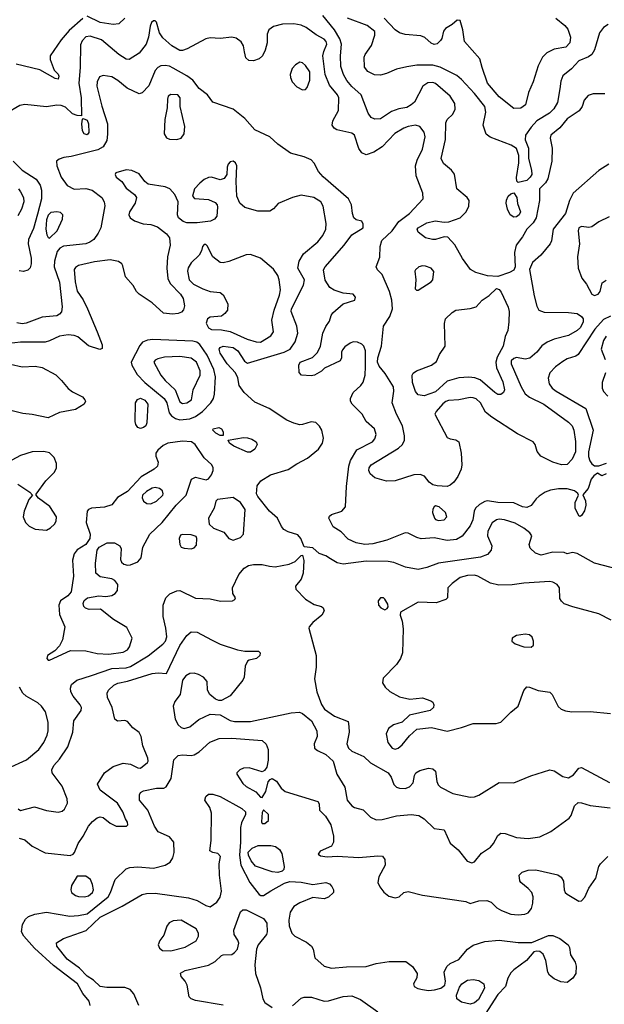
# Model space of a CAD drawing. Extents: x 1173029 to 1307123, y 522559 to 678521.
# Tile 119 of 256: x 1229329 to 1233372, y 535453 to 542265. Entities that reach past the tile are written whole.
import ezdxf

# ---------------------------------------------------------------- set-up
doc = ezdxf.new("R2010")
doc.units = 0

msp = doc.modelspace()

# ---------------------------------------------------------------- linework, layer by layer
at = {"layer": '0CON10XD'}
for points in [[(1229765.8, 542274.2), (1229670, 542190), (1229615.3, 542124.7), (1229538.6, 542015), (1229538.8, 541988.8), (1229567.5, 541915), (1229595, 541887.5), (1229600, 541875), (1229595, 541853.3), (1229575, 541857.5), (1229467.4, 541917.4), (1229305, 541956.2)], [(1230054.7, 542275.3), (1230015, 542236.9), (1229975, 542232.3), (1229885.4, 542244.6), (1229795, 542290.5)], [(1233375, 541752), (1233295, 541752.9), (1233260.5, 541739.5), (1233232.5, 541707.5), (1233218.9, 541665), (1233197.8, 541635), (1233115, 541579.6), (1233063.8, 541516.2), (1233002.2, 541465), (1232996.5, 541445), (1233010.4, 541375), (1233007.9, 541285), (1232981.4, 541165), (1232964, 541136), (1232923.9, 541095), (1232922.9, 541015), (1232899.6, 540895), (1232880.3, 540859.7), (1232835.4, 540815), (1232806.8, 540763.2), (1232763.1, 540705), (1232750.9, 540655), (1232755.8, 540555), (1232745, 540533.1), (1232715, 540515.3), (1232635, 540488.9), (1232565, 540492.9), (1232483.8, 540515), (1232445.9, 540535.9), (1232392.1, 540612.1), (1232338, 540708), (1232289.2, 540759.2), (1232265, 540762.7), (1232205, 540743.8), (1232183.1, 540743.1), (1232136.1, 540756.1), (1232083.8, 540793.8), (1232076.9, 540815), (1232083.3, 540825), (1232145, 540860), (1232203, 540873), (1232265, 540863.3), (1232295.5, 540865.5), (1232375, 540893.6), (1232415.6, 540935), (1232435.5, 540975), (1232436.5, 541015), (1232422.2, 541035), (1232352.9, 541095), (1232335.3, 541195.3), (1232314.2, 541224.2), (1232259.8, 541269.8), (1232243.1, 541305), (1232273.3, 541435), (1232275, 541552.5), (1232285, 541573.8), (1232325, 541611.2), (1232340.6, 541645), (1232337.1, 541685), (1232305.7, 541735), (1232205, 541824.6), (1232185, 541831.5), (1232151.5, 541828.5), (1232115.8, 541805), (1232058, 541695), (1232036.2, 541675), (1232005, 541658.5), (1231950.9, 541649.1), (1231899.1, 541630.9), (1231825, 541578.1), (1231785, 541575.7), (1231759.1, 541589.1), (1231739.1, 541619.1), (1231689.5, 541745), (1231625, 541802.9), (1231590.4, 541845), (1231568.2, 541885), (1231548.6, 541941.4), (1231546.8, 542015), (1231553.3, 542095), (1231542.9, 542132.9), (1231505.2, 542195.2), (1231424.6, 542295)], [(1233397.7, 542232.3), (1233365, 542210), (1233339.5, 542175), (1233304.5, 542055.5), (1233285.5, 542024.5), (1233262.6, 542007.4), (1233195, 541980.9), (1233144.5, 541925.5), (1233084.4, 541875.6), (1233070, 541840), (1233064.4, 541785.6), (1233046.9, 541693.1), (1233022, 541648), (1232992.7, 541617.3), (1232905, 541564.6), (1232865, 541521.5), (1232826.5, 541465), (1232824.4, 541434.4), (1232846.9, 541375), (1232848.6, 541305), (1232868.5, 541225), (1232869.5, 541195), (1232859.5, 541175), (1232835, 541153.3), (1232775, 541137.5), (1232766.7, 541146.7), (1232764.2, 541174.2), (1232780, 541275), (1232780, 541325), (1232764.2, 541374.2), (1232727.8, 541397.8), (1232581.3, 541451.3), (1232554.1, 541474.1), (1232534.4, 541535), (1232553.5, 541625), (1232544.6, 541665), (1232473.2, 541755), (1232385, 541851.2), (1232352, 541878), (1232236.7, 541936.7), (1232185, 541951.2), (1232075, 541950), (1232005, 541939.6), (1231935, 541923.5), (1231865, 541892.7), (1231825, 541882.3), (1231783.3, 541883.3), (1231735.4, 541905.4), (1231714.3, 541935.7), (1231711.1, 542005), (1231718.1, 542025), (1231762.6, 542087.4), (1231785, 542157.5), (1231784.4, 542184.4), (1231731.4, 542225), (1231594.8, 542274.8)], [(1233037.1, 542275), (1233099.2, 542225), (1233119.4, 542199.4), (1233137.5, 542145), (1233133.5, 542105), (1233104.7, 542075.3), (1233025, 542060.8), (1232973.8, 542035), (1232943.8, 542005), (1232913.4, 541946.6), (1232880, 541835), (1232847.6, 541762.4), (1232825.7, 541675), (1232795, 541652.9), (1232745, 541651.4), (1232645, 541731.8), (1232564.4, 541825), (1232526.2, 541935), (1232512, 541995), (1232405.6, 542115), (1232393.1, 542195), (1232375, 542260), (1232355, 542261.2), (1232318.9, 542231.1), (1232272.5, 542205), (1232258.6, 542185), (1232248.6, 542135), (1232239.8, 542120.2), (1232215, 542096.9), (1232195, 542093.6), (1232175, 542102.2), (1232130.7, 542140.7), (1232103, 542153), (1231995, 542161.8), (1231955.8, 542175), (1231925, 542195.5), (1231848.9, 542275)], [(1233402, 541265), (1233335, 541220.6), (1233157.3, 541065), (1233131.8, 541015), (1233102.9, 540925), (1233017.9, 540815), (1233006.5, 540735), (1232996.7, 540715), (1232933.1, 540635), (1232875.3, 540584.7), (1232855, 540537.5), (1232885.6, 540354.4), (1232905, 540282), (1232919.5, 540255), (1232955, 540241.8), (1233125, 540240), (1233185, 540232.7), (1233215, 540210.6), (1233224.7, 540194.7), (1233226.3, 540173.7), (1233206.1, 540135), (1233185, 540113.6), (1233125, 540080.4), (1233025, 540055.6), (1232976.5, 540033.5), (1232940.5, 540009.5), (1232905, 539964), (1232857.4, 539922.6), (1232825, 539915.6), (1232765, 539927.1), (1232745, 539921.8), (1232728.2, 539905), (1232727.3, 539885), (1232796, 539725), (1232825, 539677.3), (1232854.2, 539654.2), (1232952.9, 539605), (1233125, 539480), (1233148.5, 539455), (1233160, 539425), (1233172.7, 539347.3), (1233172.9, 539275), (1233150, 539225), (1233115, 539187.5), (1233075, 539185.7), (1233015, 539204.4), (1232932.5, 539245), (1232907.9, 539277.9), (1232894.4, 539325), (1232878.6, 539345), (1232770.5, 539400.5), (1232594.2, 539514.2), (1232550.6, 539550.6), (1232514.4, 539615), (1232485, 539640.9), (1232465, 539649.6), (1232445, 539650), (1232365, 539633.8), (1232295, 539630), (1232275, 539623.8), (1232255, 539607.9), (1232208.8, 539555), (1232200.8, 539535), (1232284.7, 539374.7), (1232305, 539364.2), (1232345, 539358), (1232365, 539343.3), (1232382.1, 539265), (1232387.3, 539185), (1232381.1, 539155), (1232359.4, 539105), (1232332.2, 539065), (1232306.6, 539043.4), (1232285, 539034.7), (1232215, 539039.2), (1232185, 539047.2), (1232160.9, 539065), (1232127.3, 539107.3), (1232099.3, 539119.3), (1232055, 539116.7), (1231925, 539074.2), (1231865, 539072), (1231785, 539095.7), (1231752.2, 539122.2), (1231743.3, 539145), (1231744.5, 539165), (1231759.4, 539185), (1231948.5, 539301.5), (1231975.6, 539325), (1231990, 539355), (1231990.4, 539385), (1231975.4, 539455), (1231934.5, 539535), (1231905.5, 539615), (1231916.8, 539695), (1231913.2, 539725), (1231856.1, 539816.1), (1231815, 539867.3), (1231802.6, 539895), (1231804.5, 539925.5), (1231831.8, 540005), (1231845.8, 540145), (1231887.5, 540212.5), (1231906.2, 540263.8), (1231903.2, 540325), (1231885.4, 540385), (1231835, 540501.2), (1231802.5, 540535), (1231793.3, 540555), (1231818.3, 540621.7), (1231820.5, 540695), (1231832.9, 540737.1), (1231905, 540803.1), (1231951, 540869), (1232024.4, 540925), (1232118, 541025), (1232116, 541065), (1232070.6, 541185), (1232066.9, 541255), (1232077.2, 541292.8), (1232115, 541370), (1232132.5, 541455), (1232125, 541485.7), (1232095, 541525.5), (1232065, 541534.5), (1232015, 541526.2), (1231985, 541514.6), (1231923.3, 541476.7), (1231835, 541385.7), (1231778.8, 541348.8), (1231725, 541330.6), (1231695, 541343.1), (1231673.2, 541373.2), (1231645, 541466.9), (1231625, 541480.6), (1231522.5, 541502.5), (1231504.1, 541514.1), (1231490, 541535), (1231494, 541565), (1231533.7, 541636.3), (1231535.4, 541725), (1231527.1, 541745), (1231471.8, 541811.8), (1231440.8, 541885), (1231425.3, 542015), (1231431.3, 542045), (1231453.3, 542095), (1231448, 542115), (1231435, 542129.2), (1231379.7, 542159.7), (1231310.9, 542210.9), (1231275, 542227.3), (1231225, 542235.4), (1231146.4, 542233.6), (1231085, 542218.6), (1231051.2, 542195), (1231040, 542165), (1231039.2, 542105), (1231025.7, 542055), (1231007.5, 542015), (1230985, 541994), (1230945, 541980), (1230912.3, 541982.3), (1230892.1, 542002.1), (1230883.3, 542043.3), (1230875.6, 542085), (1230860.9, 542110.9), (1230825, 542136.5), (1230795, 542143.8), (1230715, 542133.9), (1230645, 542138.5), (1230616.4, 542133.6), (1230487.5, 542062.5), (1230455, 542051.5), (1230435, 542052.5), (1230380.6, 542085), (1230319.7, 542139.7), (1230295.7, 542175), (1230275, 542247.5), (1230265, 542257.5), (1230255, 542257.5), (1230241.2, 542245), (1230230.3, 542219.7), (1230220, 542145), (1230204.4, 542095), (1230155, 542032.9), (1230085, 541989.2), (1230065, 541992.9), (1230014, 542025), (1229894.8, 542124.8), (1229815, 542151.9), (1229785, 542145.3), (1229760.7, 542119.3), (1229748.7, 542091.3), (1229746.2, 541933.8), (1229736.7, 541825), (1229754.7, 541725), (1229755, 541600), (1229725, 541601.2), (1229695, 541614.2), (1229645, 541658.9), (1229615, 541671.8), (1229585, 541673.5), (1229515, 541662.5), (1229365, 541677.5), (1229329.7, 541670.3), (1229235, 541616.1)], [(1231716.6, 538633.4), (1231654.7, 538644.7), (1231600.2, 538670.2), (1231552.4, 538722.4), (1231495.8, 538755.8), (1231466.2, 538815), (1231471.2, 538828.8), (1231485, 538841.2), (1231556.6, 538863.4), (1231582.5, 538895), (1231588, 539035), (1231605.4, 539175), (1231617.3, 539215), (1231661.3, 539288.7), (1231769.2, 539345), (1231785.7, 539365), (1231793.9, 539393.9), (1231783.3, 539435), (1231724.1, 539484.1), (1231696.2, 539535), (1231627.5, 539605), (1231615.8, 539625), (1231615.8, 539645), (1231634, 539685), (1231688.6, 539735), (1231703.2, 539756.8), (1231717.5, 539805), (1231720.9, 539865), (1231719.2, 539975), (1231709.4, 540005), (1231695, 540020), (1231665, 540033.3), (1231635, 540035.6), (1231613, 540027), (1231578, 540002), (1231560.3, 539979.7), (1231553.8, 539965), (1231553.8, 539925), (1231545, 539903.8), (1231437.5, 539855), (1231415.8, 539834.2), (1231367.5, 539805), (1231345, 539800), (1231277.5, 539805), (1231262, 539825), (1231260, 539875), (1231268.8, 539895), (1231352.7, 539927.3), (1231388.1, 539961.9), (1231409.2, 540005), (1231424.4, 540095), (1231445, 540141.2), (1231471.7, 540178.3), (1231482.5, 540217.5), (1231494.1, 540235.9), (1231565, 540300), (1231647.5, 540325), (1231650, 540345), (1231635, 540366), (1231565, 540372), (1231503.7, 540393.7), (1231473.1, 540413.1), (1231441.9, 540461.9), (1231430.6, 540535), (1231441.9, 540555), (1231573.5, 540705), (1231625, 540775.8), (1231703.3, 540825), (1231705, 540850), (1231695, 540870), (1231655, 540880), (1231638.8, 540895), (1231629.2, 540925), (1231624.3, 540985), (1231603.1, 541025), (1231426.7, 541176.7), (1231394.1, 541214.1), (1231365, 541271.4), (1231345, 541294.4), (1231296.2, 541315), (1231201.7, 541341.7), (1231115, 541403.8), (1231058.8, 541455), (1230953.8, 541503.8), (1230885, 541582.5), (1230805, 541646.9), (1230665, 541694.2), (1230627.5, 541745), (1230569.4, 541789.4), (1230525.8, 541845.8), (1230485, 541876.8), (1230389.5, 541929.5), (1230365, 541942.3), (1230335, 541948.2), (1230304.6, 541945.4), (1230284, 541935), (1230266.2, 541913.8), (1230222.7, 541807.3), (1230175, 541758.9), (1230155, 541751.1), (1230071.9, 541791.9), (1230007.8, 541845), (1229965, 541870), (1229905, 541879.4), (1229880, 541870), (1229864, 541836), (1229863.2, 541805), (1229896, 541666), (1229935.3, 541545.3), (1229937, 541473), (1229930.9, 541429.1), (1229906.9, 541385), (1229870, 541365), (1229685, 541317.9), (1229635, 541311.4), (1229600.5, 541299.5), (1229583.6, 541286.4), (1229586, 541255), (1229615.5, 541175), (1229657.9, 541117.9), (1229705, 541091.9), (1229785, 541097.1), (1229829.2, 541085), (1229896.7, 541035), (1229913.5, 541005), (1229916.4, 540976.4), (1229890.5, 540825), (1229872.4, 540787.6), (1229841.4, 540745), (1229814.7, 540725.3), (1229785, 540713.2), (1229632.7, 540697.3), (1229605.5, 540684.5), (1229587.8, 540662.2), (1229569.6, 540595), (1229566.6, 540555), (1229605, 540450), (1229622.2, 540277.8), (1229616.7, 540243.3), (1229605, 540227.1), (1229585, 540215.6), (1229485, 540207.3), (1229373.3, 540165), (1229345, 540160), (1229307.8, 540167.8)], [(1231285, 541780), (1231305, 541782.5), (1231317.5, 541795), (1231334.1, 541845.9), (1231335.7, 541905), (1231305, 541949.2), (1231285, 541966), (1231265, 541970), (1231235, 541952), (1231213.4, 541926.6), (1231200, 541885), (1231202, 541865), (1231214, 541835), (1231245, 541800), (1231285, 541780)], [(1230415, 541436.2), (1230445, 541444.5), (1230466.2, 541475), (1230471.8, 541525), (1230438.5, 541665), (1230437.5, 541725), (1230422.5, 541745), (1230375, 541747.5), (1230356.2, 541735), (1230350.8, 541715), (1230347.5, 541655), (1230331.5, 541575), (1230328.5, 541475), (1230345, 541448.1), (1230365, 541438.2), (1230415, 541436.2)], [(1229795, 541469.2), (1229774.5, 541474.5), (1229764, 541495), (1229758.8, 541545), (1229762.5, 541577.5), (1229768.3, 541581.7), (1229795, 541568.8), (1229805.4, 541545), (1229806.4, 541485), (1229795, 541469.2)], [(1231291.5, 540428.5), (1231297.2, 540465), (1231251.2, 540545), (1231262.1, 540595), (1231291.9, 540645), (1231391.1, 540728.9), (1231425, 540772.5), (1231445.5, 540815), (1231447.1, 540855), (1231428.5, 540975), (1231411.9, 541005), (1231363.8, 541033.8), (1231275, 541050.7), (1231214.7, 541035.3), (1231115.8, 540994.2), (1231085, 540956.7), (1231059.3, 540940.7), (1230975, 540940.8), (1230885, 540965.7), (1230850.8, 540995), (1230829.2, 541045), (1230825.6, 541145), (1230830.8, 541255), (1230822, 541275), (1230805, 541285.7), (1230785, 541282), (1230770, 541265), (1230762.9, 541245), (1230762, 541195), (1230743.2, 541166.8), (1230715, 541157.1), (1230655, 541174.3), (1230635, 541173.1), (1230605, 541160), (1230575.3, 541134.7), (1230537.5, 541095), (1230523, 541043), (1230538.3, 541028.3), (1230635, 541020), (1230680.3, 541000.3), (1230693.8, 540985), (1230697.3, 540967.3), (1230691.4, 540905), (1230676.2, 540883.8), (1230648.8, 540871.2), (1230555, 540859.6), (1230485, 540860), (1230458.1, 540868.1), (1230426, 540895), (1230420, 540915), (1230424, 541005), (1230402, 541055), (1230367.5, 541095), (1230335, 541107.7), (1230217.4, 541127.4), (1230194.5, 541144.5), (1230155, 541198), (1230105, 541221.4), (1230064.4, 541225.6), (1229994.2, 541205.8), (1229990, 541195), (1229996.2, 541175), (1230034.4, 541144.4), (1230065, 541100), (1230123.3, 541055), (1230136.2, 541035), (1230128, 540995), (1230087.1, 540935), (1230084.4, 540915), (1230092.5, 540895), (1230122.8, 540872.8), (1230183.7, 540853.7), (1230235, 540846.9), (1230281.4, 540831.4), (1230343.3, 540783.3), (1230364.4, 540755), (1230370, 540705), (1230351.5, 540625), (1230345.4, 540545), (1230352.3, 540475), (1230368.8, 540438.8), (1230440.5, 540365), (1230459.5, 540335), (1230469.4, 540285), (1230462.4, 540257.6), (1230448, 540242), (1230425, 540232.2), (1230385, 540228.2), (1230323.8, 540233.8), (1230244.4, 540305), (1230154.3, 540365), (1230135.7, 540385), (1230114, 540425), (1230060.8, 540485), (1230042.2, 540562.2), (1230035, 540576.2), (1230013, 540593), (1229955, 540604.4), (1229845, 540588.8), (1229735, 540563.3), (1229715, 540551.4), (1229705.9, 540535.9), (1229711.5, 540451.5), (1229725, 540386.7), (1229767.8, 540327.8), (1229797.3, 540265), (1229865.5, 540105), (1229898.8, 540015), (1229899.3, 539990.7), (1229883.6, 539983.6), (1229805, 540009.4), (1229729.9, 540069.9), (1229705, 540080.4), (1229665, 540084.7), (1229605, 540076.4), (1229535, 540042.6), (1229505.2, 540034.8), (1229335, 540032.8), (1229255.7, 540024.3)], [(1229282.5, 541285), (1229345, 541223.5), (1229441.5, 541161.5), (1229471.1, 541121.1), (1229480, 541085), (1229479.2, 541025), (1229450.7, 540919.3), (1229425, 540819.2), (1229390.7, 540745), (1229388.4, 540715), (1229407.9, 540615), (1229408.9, 540575), (1229401.3, 540548.7), (1229385, 540531.4), (1229355, 540522.2), (1229325, 540526.9)], [(1229319.5, 541095), (1229333.5, 541075), (1229354.5, 541035), (1229357.3, 541005), (1229342.1, 540955), (1229315, 540908.1)], [(1232745, 540898.6), (1232720.8, 540915), (1232701.4, 540955), (1232692.9, 540995), (1232694.4, 541015.6), (1232707, 541043), (1232725, 541060), (1232745, 541067.5), (1232765.7, 541035.7), (1232772.1, 540992.1), (1232792.5, 540935), (1232784, 540915), (1232765, 540901.4), (1232745, 540898.6)], [(1229535, 540753.8), (1229588.8, 540805), (1229625.7, 540885), (1229627.5, 540915), (1229610.3, 540930.3), (1229585, 540935.6), (1229545, 540930), (1229525, 540912.5), (1229515, 540880), (1229508.9, 540815), (1229515.5, 540775.5), (1229525, 540758.8), (1229535, 540753.8)], [(1233405, 540900.5), (1233333, 540867), (1233285, 540830.8), (1233265, 540827.5), (1233215, 540834.3), (1233195, 540823.8), (1233190, 540805), (1233200.5, 540715), (1233186.7, 540625), (1233190, 540545), (1233216.7, 540476.7), (1233249.1, 540435), (1233285, 540366.9), (1233305, 540357.8), (1233330, 540365), (1233344.2, 540385), (1233358, 540445), (1233385, 540462.5)], [(1230995, 540034.6), (1231065, 540077.1), (1231083.1, 540105), (1231072.1, 540185), (1231088.6, 540255), (1231125, 540358), (1231131.2, 540395), (1231123.9, 540465), (1231113.1, 540495), (1231085, 540540), (1230993.8, 540615), (1230925, 540641.4), (1230895, 540637.1), (1230775, 540590.9), (1230735, 540582.1), (1230715, 540585.4), (1230663.9, 540623.9), (1230625, 540700), (1230615, 540708.8), (1230605, 540708.8), (1230592, 540695), (1230586, 540665), (1230569.4, 540635), (1230515, 540582.5), (1230492.7, 540547.3), (1230489.3, 540525), (1230501.8, 540465), (1230530.5, 540435), (1230595, 540402.6), (1230645, 540385.3), (1230715, 540376.4), (1230735, 540361.4), (1230768.6, 540298.6), (1230765.3, 540254.7), (1230748.2, 540231.8), (1230725, 540214.5), (1230645, 540206.5), (1230628.1, 540195), (1230617.8, 540165), (1230633.6, 540133.6), (1230655, 540122), (1230725, 540120), (1230785, 540108.5), (1230902.5, 540055), (1230965, 540037.1), (1230995, 540034.6)], [(1232073, 540393), (1232085, 540393.3), (1232175, 540452), (1232186.2, 540465), (1232193.6, 540523.6), (1232173.3, 540545), (1232135, 540560), (1232115, 540561.4), (1232090, 540555), (1232066.2, 540535), (1232062, 540525), (1232067.5, 540465), (1232063.3, 540403.3), (1232073, 540393)], [(1233471.7, 538461.7), (1233305, 538505.5), (1233185, 538571.9), (1233152, 538578), (1233115, 538570), (1233095, 538577.5), (1233015, 538580), (1232935, 538560), (1232895, 538573.8), (1232859.2, 538609.2), (1232851.2, 538635), (1232870, 538695), (1232856, 538715), (1232815.9, 538745.9), (1232755, 538780.4), (1232681.2, 538805), (1232645, 538809.1), (1232625, 538803.9), (1232597.3, 538782.8), (1232566, 538725), (1232564.7, 538695), (1232594.6, 538625), (1232588.8, 538595), (1232564.7, 538565.3), (1232515, 538546.2), (1232225, 538505.4), (1232145, 538474.5), (1232085, 538460.9), (1231996.4, 538476.4), (1231915, 538509.5), (1231876, 538516), (1231725, 538519.3), (1231565, 538497.2), (1231525, 538506), (1231477.5, 538535), (1231445, 538555.4), (1231400.8, 538570.8), (1231355, 538610), (1231295, 538617.5), (1231272, 538675), (1231251.7, 538701.7), (1231185, 538720.6), (1231155, 538738.1), (1231138.3, 538758.3), (1231110.5, 538815), (1231056, 538865), (1230976.4, 538965), (1230966.9, 538985), (1230971.2, 539038.8), (1230995.8, 539074.2), (1231063, 539117), (1231185, 539153.6), (1231245, 539192.5), (1231319.8, 539230.2), (1231395, 539294.4), (1231423.5, 539335), (1231428.9, 539368.9), (1231417.5, 539425), (1231403, 539453), (1231377.4, 539477.4), (1231345, 539483.5), (1231285, 539463.1), (1231265, 539462.3), (1231225, 539472.3), (1231175.6, 539494.4), (1231055, 539574.5), (1230955, 539619.5), (1230881.9, 539685), (1230845.7, 539735), (1230836.8, 539786.8), (1230822, 539822), (1230763.8, 539885), (1230715, 539956.9), (1230708.2, 539985), (1230715, 539996.2), (1230735, 540005.3), (1230805, 539997.8), (1230837.3, 539975), (1230882.6, 539902.6), (1230905, 539889.2), (1231158.6, 539965), (1231199.6, 539985), (1231234.7, 540035), (1231251.3, 540095), (1231244.7, 540144.7), (1231205.5, 540245), (1231207.3, 540265), (1231291.5, 540428.5)], [(1232125, 539663.1), (1232085, 539670.5), (1232065, 539692.9), (1232045.6, 539754.4), (1232041.9, 539805), (1232050.2, 539819.8), (1232072, 539835), (1232175.8, 539874.2), (1232210.5, 539899.5), (1232231.4, 539948.6), (1232270.8, 540005), (1232267, 540163), (1232274.5, 540195.5), (1232319.8, 540240.2), (1232345, 540255.6), (1232444.3, 540265.7), (1232485, 540279.2), (1232526.6, 540323.4), (1232575, 540356), (1232625, 540404), (1232645, 540399.2), (1232659.2, 540379.2), (1232706.2, 540275), (1232712.7, 540245), (1232712.5, 540175), (1232704.2, 540115), (1232686.6, 540073.4), (1232672, 540005), (1232630.2, 539929.8), (1232620.6, 539895), (1232627.1, 539857.1), (1232670.1, 539760.1), (1232681.5, 539705), (1232674.4, 539685), (1232655, 539671.2), (1232635, 539672.5), (1232613.5, 539685), (1232513.4, 539773.4), (1232476.9, 539786.9), (1232435, 539792), (1232365, 539788.2), (1232285, 539762.9), (1232205, 539690.6), (1232125, 539663.1)], [(1233415, 540212.9), (1233365, 540189.6), (1233307.2, 540122.8), (1233191.2, 539948.8), (1233173.9, 539936.1), (1233115, 539918.8), (1233085, 539901.2), (1233035, 539862.7), (1232995, 539820.8), (1232982.5, 539785), (1232990.5, 539745), (1233011.1, 539715), (1233037.8, 539695), (1233244.5, 539574.5), (1233295.8, 539425), (1233262.9, 539275), (1233263.4, 539243.4), (1233272.3, 539212.3), (1233285, 539192.9), (1233305, 539178), (1233335, 539178), (1233386.1, 539196.1)], [(1230435, 539496.6), (1230505, 539504), (1230545, 539519.3), (1230592.9, 539555), (1230650.8, 539615), (1230668.8, 539645), (1230676.2, 539675), (1230683.4, 539795), (1230670.8, 539845), (1230625, 539944.6), (1230575, 540016.7), (1230552.9, 540032.9), (1230525, 540041.3), (1230248.6, 540051.4), (1230212.1, 540047.9), (1230177.3, 540032.7), (1230159.3, 540010.7), (1230099.6, 539895), (1230104.8, 539874.8), (1230140.7, 539810.7), (1230195.2, 539755.2), (1230327.1, 539645), (1230346.3, 539615), (1230362.1, 539545), (1230377.8, 539525), (1230406.2, 539506.2), (1230435, 539496.6)], [(1233385, 540076.4), (1233366.6, 540045), (1233350.4, 539985), (1233377.7, 539915)], [(1230455, 539609.7), (1230485, 539614.1), (1230516.5, 539635), (1230529.2, 539705), (1230577.1, 539805), (1230576.2, 539835), (1230552, 539895), (1230515, 539924.1), (1230435, 539933.6), (1230330.4, 539929.6), (1230285, 539919.6), (1230265, 539908.9), (1230256.9, 539895), (1230304, 539805), (1230335, 539767.7), (1230404.3, 539704.3), (1230435, 539621.8), (1230455, 539609.7)], [(1229265, 539881.3), (1229345, 539863.2), (1229435, 539867.7), (1229485, 539857.7), (1229578.9, 539808.9), (1229618.3, 539768.3), (1229663.6, 539713.6), (1229695, 539690), (1229762.5, 539655), (1229779.4, 539635), (1229783.1, 539625), (1229775.6, 539605), (1229715, 539567.3), (1229605, 539546.4), (1229525, 539510.9), (1229415, 539534.4), (1229350.3, 539540.3), (1229202.6, 539577.4)], [(1233378.9, 539821.1), (1233356.5, 539755), (1233356.2, 539715), (1233365, 539691.9), (1233395, 539660)], [(1230165, 539436.7), (1230145, 539444.4), (1230131.5, 539465), (1230127.9, 539485), (1230129.3, 539615), (1230143.2, 539636.8), (1230165, 539645.3), (1230195, 539632.1), (1230214.6, 539604.6), (1230208.9, 539475), (1230200, 539455), (1230185, 539443.3), (1230165, 539436.7)], [(1230735, 539387.5), (1230715, 539388), (1230686.2, 539405), (1230663.3, 539425), (1230667.5, 539435), (1230705, 539442.9), (1230723.8, 539435), (1230736, 539414), (1230735, 539387.5)], [(1229525, 537833.3), (1229535, 537833.8), (1229679.2, 537900.8), (1229785, 537899.1), (1229865, 537879.2), (1229945.9, 537874.1), (1230045, 537887.9), (1230075, 537904.4), (1230088.5, 537925), (1230105.5, 537985), (1230070.7, 538060.7), (1229978, 538115), (1229886.8, 538186.8), (1229810, 538185), (1229784.1, 538194.1), (1229773.3, 538205), (1229766.7, 538225), (1229775, 538246.7), (1229797.5, 538265), (1229875, 538278.1), (1229925, 538274.2), (1229965, 538282), (1229990, 538295), (1230004.3, 538315.7), (1230007, 538357), (1229986.7, 538385), (1229965, 538396), (1229885, 538409.2), (1229855.8, 538435.8), (1229852.9, 538505), (1229863.8, 538595), (1229877.5, 538615), (1229934.4, 538645.6), (1229985, 538645.5), (1230020.6, 538625), (1230029.4, 538605), (1230025, 538530), (1230032.7, 538512.7), (1230048.8, 538498.8), (1230075, 538490.8), (1230095, 538492.9), (1230145.5, 538514.5), (1230168.7, 538541.3), (1230180, 538615), (1230229.1, 538705), (1230313.1, 538785), (1230411.1, 538905), (1230480.4, 538975), (1230517.5, 539085), (1230545, 539099.2), (1230619.3, 539080.7), (1230635, 539087.5), (1230656.2, 539115), (1230665.7, 539145), (1230665.7, 539165), (1230657.1, 539185), (1230604.5, 539234.5), (1230542.9, 539325), (1230516.7, 539345), (1230455, 539349.5), (1230353.3, 539335), (1230320.3, 539319.7), (1230283.4, 539286.6), (1230269.2, 539265), (1230270.8, 539245), (1230285.8, 539204.2), (1230281.4, 539175), (1230259.4, 539155), (1230169, 539101), (1230075, 539001.5), (1230005, 538958.8), (1229965, 538909.2), (1229915, 538892.7), (1229825, 538884.3), (1229805, 538876), (1229795.5, 538864.5), (1229788.5, 538785), (1229815.8, 538705), (1229814.1, 538675.9), (1229787, 538633), (1229725, 538596), (1229705, 538570), (1229694.4, 538525), (1229700, 538415), (1229683.8, 538306.2), (1229662.3, 538277.7), (1229611.9, 538245), (1229599.1, 538215), (1229605, 538150), (1229640, 538065), (1229625.6, 537974.4), (1229605, 537933.3), (1229572.3, 537897.7), (1229521.2, 537865), (1229516.7, 537845), (1229525, 537833.3)], [(1230903, 539273), (1230810, 539315), (1230780, 539335), (1230770, 539355), (1230875.5, 539374.5), (1230905, 539372.5), (1230935, 539362.2), (1230963.8, 539345), (1230970, 539325), (1230955, 539293.3), (1230925, 539273.8), (1230903, 539273)], [(1229515, 538732.9), (1229541.5, 538748.5), (1229568.8, 538775), (1229580, 538795), (1229583.3, 538825), (1229536.2, 538896.2), (1229459.2, 538955), (1229442.5, 538975), (1229443, 538983), (1229509.1, 539075), (1229570.4, 539135), (1229583.1, 539165), (1229583.1, 539195), (1229566.5, 539236.5), (1229535, 539267.5), (1229495, 539278), (1229415, 539276), (1229335, 539250), (1229275, 539216.8)], [(1233385, 539123.3), (1233355, 539110), (1233325, 539127.5), (1233300.3, 539109.7), (1233280.8, 539085), (1233259.1, 539020.9), (1233223.6, 538976.4), (1233241.9, 538935), (1233244.6, 538905), (1233234.1, 538865.9), (1233215, 538834.4), (1233205, 538828.1), (1233195, 538831.9), (1233170.3, 538885), (1233171.1, 538925), (1233192.5, 538975), (1233187.6, 538987.6), (1233165, 539005.5), (1233115, 539018.5), (1233055, 539020), (1233000.4, 539009.6), (1232963.8, 538995), (1232922, 538968), (1232900.4, 538949.6), (1232865, 538902.9), (1232835, 538889.1), (1232806.2, 538895), (1232745, 538922.9), (1232635, 538924.6), (1232565, 538936.5), (1232545, 538931.5), (1232508.8, 538911.2), (1232481.4, 538885), (1232470.6, 538865), (1232463.6, 538805), (1232445, 538762.9), (1232389.2, 538690.8), (1232350.4, 538669.6), (1232285, 538661.8), (1232195, 538679.2), (1232104.2, 538674.2), (1232075, 538682), (1232015, 538712), (1231995, 538714.2), (1231868.8, 538665), (1231770.6, 538639.4), (1231716.6, 538633.4)], [(1229315, 539051.4), (1229398.8, 538995), (1229417.5, 538975), (1229392.5, 538945), (1229360, 538865), (1229353.5, 538825), (1229368.8, 538785), (1229395, 538760.9), (1229435, 538739.7), (1229515, 538732.9)], [(1230235, 538914.4), (1230275, 538932.7), (1230317.5, 538975), (1230321.1, 538985), (1230315.6, 539005), (1230295, 539021.9), (1230265, 539027.9), (1230245, 539023.8), (1230205, 539001.5), (1230178.5, 538975), (1230176.6, 538956.6), (1230185, 538933.8), (1230207.9, 538917.9), (1230235, 538914.4)], [(1230805, 538664.3), (1230855, 538682.5), (1230876, 538705), (1230887.1, 538875), (1230855, 538924.3), (1230805, 538960), (1230697.5, 538945), (1230685.8, 538934.2), (1230672.5, 538885), (1230635.5, 538815), (1230638.1, 538775), (1230668, 538748), (1230740, 538720), (1230775, 538676), (1230805, 538664.3)], [(1232225, 538800), (1232265, 538803.8), (1232282, 538825), (1232273.3, 538855), (1232230, 538895), (1232205, 538900.8), (1232194.5, 538895.5), (1232185, 538877.5), (1232183.3, 538855), (1232198, 538815), (1232205, 538806.2), (1232225, 538800)], [(1230515, 538604.2), (1230535, 538610), (1230551.7, 538628.3), (1230553.8, 538675), (1230548.8, 538688.8), (1230515, 538701.4), (1230455, 538704.2), (1230440.9, 538699.1), (1230431.4, 538675), (1230436, 538635), (1230445, 538616.2), (1230465, 538608), (1230515, 538604.2)], [(1229318, 536805), (1229335, 536792.5), (1229432, 536818), (1229515, 536793.9), (1229595, 536782.2), (1229621.7, 536788.3), (1229637.8, 536802.2), (1229658.2, 536845), (1229657.1, 536875), (1229621.3, 536961.3), (1229552.5, 537055), (1229550, 537075), (1229565, 537103.8), (1229605, 537148), (1229660.6, 537235), (1229696, 537335), (1229702.5, 537415), (1229754.2, 537485.8), (1229755.8, 537505), (1229748, 537525), (1229698, 537585), (1229681.2, 537615), (1229679.3, 537640.7), (1229686.7, 537665), (1229724.5, 537695.5), (1229825, 537727.5), (1229964.8, 537775.2), (1230065, 537781.1), (1230095, 537789.2), (1230216.6, 537863.4), (1230319.5, 537945), (1230336.2, 537965), (1230345.4, 537995), (1230339.5, 538055), (1230320.4, 538135), (1230321.5, 538215), (1230339.6, 538265), (1230366.5, 538293.5), (1230415, 538313.8), (1230435, 538316.1), (1230545, 538261.5), (1230645, 538257.7), (1230717.8, 538242.2), (1230800, 538245), (1230816.4, 538253.6), (1230820, 538265), (1230802, 538295), (1230801.1, 538335), (1230845, 538427.1), (1230880.4, 538469.6), (1230911.9, 538488.1), (1230945, 538494.7), (1231005, 538495.3), (1231056.2, 538485), (1231095, 538479.6), (1231193.1, 538496.9), (1231234.5, 538515.5), (1231275, 538557.5), (1231285, 538560), (1231294.2, 538524.2), (1231290, 538435), (1231275, 538392.9), (1231237.1, 538345), (1231238.6, 538325), (1231305.4, 538255.4), (1231365, 538219.2), (1231415.8, 538205.8), (1231426.7, 538195), (1231433.3, 538175), (1231418, 538145), (1231355.5, 538094.5), (1231330, 538065), (1231328, 538055), (1231378.2, 537865), (1231379.3, 537785), (1231366.7, 537705), (1231382.6, 537615), (1231415.9, 537525.9), (1231436.2, 537495), (1231505.3, 537445.3), (1231600, 537410), (1231605.8, 537375.8), (1231607.8, 537335), (1231590.6, 537255), (1231603.1, 537225), (1231625, 537203.6), (1231707.6, 537167.6), (1231754, 537124), (1231878, 537055), (1231898, 537025), (1231915, 536973.8), (1231933.8, 536955), (1231955, 536948.6), (1231995, 536945.6), (1232025, 536957.1), (1232049.2, 536985), (1232058.6, 537035), (1232069.2, 537055), (1232095, 537071.1), (1232155, 537085.6), (1232185, 537082.5), (1232204, 537065), (1232212.5, 536995), (1232222, 536972), (1232239.2, 536955), (1232325, 536912), (1232445, 536885.4), (1232475, 536888), (1232505, 536899.6), (1232645, 536987.5), (1232745, 536985.5), (1232862.5, 537032.5), (1232995, 537075.6), (1233025, 537067.5), (1233085, 537027.9), (1233125, 537020.4), (1233159.5, 537040.5), (1233195, 537086), (1233215, 537090), (1233408.3, 536988.3)], [(1233419.7, 538109.7), (1233333.6, 538153.6), (1233155, 538201.5), (1233095, 538224.5), (1233075, 538241.9), (1233065, 538260), (1233060.9, 538335), (1233045, 538357.3), (1233015, 538373.1), (1232995, 538376.8), (1232815, 538366.9), (1232735.6, 538354.4), (1232642, 538352), (1232585.4, 538365.4), (1232496, 538415), (1232475, 538420.9), (1232425, 538420), (1232375, 538405.6), (1232319.2, 538365), (1232290, 538335), (1232287.5, 538265), (1232276.1, 538253.9), (1232209.1, 538230.9), (1232085, 538234.6), (1231962.5, 538165), (1231960, 538145), (1231973.2, 538103.2), (1231980.3, 538050.3), (1231976.5, 537885), (1231962.2, 537845), (1231935, 537804.2), (1231841.7, 537708.3), (1231837, 537677), (1231856, 537646), (1231887.7, 537617.7), (1231955, 537580.8), (1232025.9, 537564.1), (1232115, 537573.8), (1232172.3, 537552.3), (1232185, 537542.5), (1232193.3, 537525), (1232190, 537505), (1232167.5, 537485), (1232025, 537452), (1231973.8, 537405), (1231913.6, 537386.4), (1231878.1, 537361.9), (1231862.9, 537325), (1231874.4, 537264.4), (1231905.3, 537225.3), (1231925, 537218.8)], [(1231855, 538182.5), (1231870, 538190), (1231877, 538203), (1231875, 538220), (1231855, 538256.2), (1231845, 538263.8), (1231825, 538266), (1231806.7, 538245), (1231811.2, 538215), (1231826.4, 538196.4), (1231855, 538182.5)], [(1229325, 536601.2), (1229365, 536590), (1229415, 536547.1), (1229505, 536500.5), (1229677.5, 536482.5), (1229698.3, 536491.7), (1229707, 536503), (1229733.8, 536565), (1229768.6, 536615), (1229803.9, 536686.1), (1229831.9, 536718.1), (1229865, 536742.9), (1229885, 536748.6), (1229905, 536744.3), (1229955, 536705.7), (1229995, 536685.6), (1230067.5, 536685), (1230076, 536695), (1230075, 536712.5), (1230060, 536735), (1230043.1, 536785), (1230005, 536844), (1229885.8, 536935), (1229866, 536975), (1229915, 537054), (1229975, 537096.9), (1230045, 537120), (1230095.9, 537114.1), (1230145, 537088.9), (1230165, 537086.9), (1230211.4, 537125), (1230216.9, 537135), (1230215.6, 537155), (1230181.2, 537241.2), (1230168.5, 537305), (1230155, 537333.8), (1230111.2, 537365), (1230075, 537408.8), (1230055, 537416), (1230005, 537412.5), (1229986.2, 537425), (1229968.6, 537505), (1229935.7, 537575), (1229934.4, 537605), (1229943.1, 537625), (1229980.2, 537659.8), (1230006.4, 537673.6), (1230075, 537687.7), (1230245, 537740.7), (1230286.4, 537746.4), (1230345, 537742.5), (1230435, 537935.6), (1230484.5, 538005), (1230515, 538029.1), (1230555, 538027.9), (1230654, 537974), (1230715, 537943.5), (1230835, 537904), (1230885, 537896.2), (1230980, 537895), (1230992.5, 537885), (1230990, 537865), (1230967.5, 537845), (1230915.9, 537834.1), (1230904.2, 537825.8), (1230887.3, 537792.7), (1230881.4, 537715), (1230872.9, 537695), (1230785, 537587.5), (1230725, 537554.4), (1230705, 537554.4), (1230683.8, 537563.8), (1230644.2, 537595), (1230628.6, 537625), (1230625.7, 537685), (1230600, 537715), (1230565, 537735.4), (1230535, 537744.6), (1230505, 537740.4), (1230477.5, 537725), (1230454.2, 537695), (1230438.6, 537595), (1230402.4, 537547.6), (1230390, 537515), (1230403.6, 537425), (1230425, 537387.1), (1230445, 537367.5), (1230465, 537360.8), (1230505, 537371.2), (1230567.6, 537422.4), (1230645, 537458.9), (1230715, 537455.8), (1230785, 537415.5), (1230815, 537410), (1230925, 537410.3), (1231205, 537468.8), (1231263, 537473), (1231285, 537465.6), (1231346.9, 537415), (1231382.9, 537345), (1231385.6, 537305), (1231364.3, 537255), (1231368, 537225), (1231388, 537208), (1231445, 537181.8), (1231497.5, 537135), (1231521.2, 537045), (1231577.9, 536955), (1231593.8, 536865), (1231625, 536826.5), (1231645, 536813.3), (1231705, 536798), (1231755, 536747.5), (1231795, 536729.4), (1231835, 536730.5), (1231935, 536757.3), (1232035.6, 536765.6), (1232088.8, 536758.8), (1232125, 536736.7), (1232195, 536670), (1232265, 536660), (1232305, 536568), (1232361.2, 536521.2), (1232424, 536444), (1232455, 536431.9), (1232475, 536438.1), (1232522.9, 536497.1), (1232585, 536540.9), (1232605.2, 536565), (1232635, 536621.2), (1232655, 536636.9), (1232685, 536635.4), (1232765, 536607.2), (1232845, 536598.8), (1232925, 536611.8), (1233001.7, 536648.3), (1233129.8, 536740.2), (1233141.7, 536758.3), (1233164.6, 536825.4), (1233190.7, 536849.3), (1233215, 536847.5), (1233275, 536827.6), (1233411.1, 536811.1)], [(1232865, 537922.5), (1232881.7, 537938.3), (1232882.5, 537965), (1232872.3, 537992.3), (1232855, 538008), (1232825, 538012.5), (1232765, 538004.3), (1232733.8, 537985), (1232732, 537965), (1232755.7, 537945.7), (1232815, 537926), (1232865, 537922.5)], [(1229245, 537083.1), (1229375, 537143.3), (1229461.1, 537215), (1229494.6, 537265), (1229517.7, 537315), (1229525.3, 537345), (1229526, 537405), (1229506, 537476), (1229478.9, 537515), (1229455, 537537.5), (1229374.5, 537584.5), (1229351.2, 537605), (1229327.5, 537647.5)], [(1231925, 537218.8), (1231945, 537224.5), (1231973.3, 537246.7), (1232025, 537310), (1232075, 537356.2), (1232176.8, 537366.8), (1232285, 537342.5), (1232385, 537368.2), (1232465, 537396.5), (1232623.7, 537396.3), (1232656, 537404), (1232725, 537474.3), (1232775.6, 537514.4), (1232815, 537623.3), (1232835, 537648), (1232855, 537647.1), (1232915, 537622.9), (1232995, 537611.2), (1233011.2, 537595), (1233053.2, 537513.2), (1233073.3, 537495), (1233103.6, 537483.6), (1233147.2, 537477.2), (1233275, 537479.3), (1233415, 537463.6)], [(1229815.4, 535445.4), (1229808.2, 535475), (1229766.4, 535526.4), (1229728.8, 535595), (1229561.4, 535721.4), (1229431.8, 535841.8), (1229357.1, 535925), (1229340.4, 535955), (1229348.5, 536005), (1229368.7, 536041.3), (1229389.7, 536060.3), (1229434.3, 536075.7), (1229515, 536090.7), (1229675, 536061.8), (1229735, 536066.3), (1229795, 536079.3), (1229939.5, 536195), (1229956.7, 536225), (1229988.8, 536315), (1230065, 536390), (1230090.2, 536399.8), (1230146.3, 536403.7), (1230255, 536394.5), (1230335, 536415.6), (1230370, 536435), (1230387.1, 536465), (1230397.4, 536502.6), (1230395.4, 536575.4), (1230365, 536611.1), (1230285.8, 536645), (1230260.4, 536685), (1230215.8, 536795.8), (1230157.5, 536865), (1230157.6, 536902.4), (1230165, 536918), (1230185, 536930), (1230275, 536947.8), (1230325, 536947.5), (1230342.7, 536957.3), (1230376, 537015), (1230395.5, 537145), (1230425, 537173.8), (1230455, 537179.6), (1230515, 537173.6), (1230535, 537177.8), (1230570.3, 537199.7), (1230642.7, 537267.3), (1230708.9, 537291.1), (1230795, 537294.1), (1231005, 537276.7), (1231032.4, 537252.4), (1231046.4, 537215), (1231047.8, 537142.2), (1231037.6, 537092.4), (1231020.8, 537069.2), (1231005, 537062), (1230915, 537089.5), (1230875.7, 537085.7), (1230852, 537075), (1230830, 537055), (1230830, 537045), (1230870.9, 536980.9), (1230895, 536960), (1230961.9, 536921.9), (1230995, 536886.7), (1231005, 536883.3), (1231032, 536925), (1231047.3, 536992.7), (1231061.2, 537008.8), (1231075, 537013.8), (1231105, 536996), (1231137.6, 536947.6), (1231165, 536924.4), (1231390, 536855), (1231399.3, 536839.3), (1231402.5, 536795), (1231443.4, 536753.4), (1231480, 536695), (1231500, 536615), (1231498.8, 536575), (1231485, 536546.7), (1231407.3, 536512.7), (1231391.7, 536491.7), (1231409.5, 536479.5), (1231455, 536473.1), (1231525, 536478), (1231675, 536467.9), (1231805, 536480), (1231837.1, 536477.1), (1231854.3, 536454.3), (1231855.6, 536415), (1231813.1, 536335), (1231805.7, 536295.7), (1231818.6, 536265), (1231847.8, 536227.8), (1231881.7, 536201.7), (1231925, 536188.8), (1231953.8, 536196.2), (1231985, 536226.2), (1232015, 536233.6), (1232115, 536208.6), (1232413, 536163), (1232445, 536150), (1232505, 536168.1), (1232560.4, 536170.4), (1232590, 536160), (1232628.9, 536118.9), (1232660.8, 536100.8), (1232725, 536077.1), (1232775, 536072.5), (1232823, 536077), (1232844.3, 536085.7), (1232867.5, 536115), (1232877.6, 536152.4), (1232878.9, 536195), (1232870.6, 536225), (1232845, 536254.3), (1232794.6, 536294.6), (1232787.9, 536307.9), (1232783.8, 536345), (1232804.3, 536365.7), (1232845, 536381.4), (1232897.6, 536382.4), (1233049.4, 536349.4), (1233072.9, 536332.9), (1233089.4, 536305), (1233094.5, 536244.5), (1233101.4, 536225), (1233114.2, 536215), (1233195, 536166.9), (1233215, 536169.2), (1233236.1, 536193.9), (1233263.8, 536256.2), (1233313.8, 536325), (1233334.3, 536405.7), (1233346.2, 536425), (1233396.7, 536475)], [(1230152.5, 535445), (1230117.8, 535525), (1230092, 535555), (1230055, 535567.8), (1229931.7, 535568.3), (1229885, 535576.4), (1229838.6, 535618.6), (1229795, 535648.2), (1229742.7, 535702.7), (1229656.9, 535765), (1229584.4, 535855), (1229583.1, 535876.9), (1229632.5, 535907.5), (1229787.7, 535962.3), (1229885, 536055.3), (1230038.3, 536131.7), (1230175, 536211.9), (1230205, 536218.9), (1230265, 536220.5), (1230495, 536189.4), (1230555, 536171.2), (1230616.2, 536136.2), (1230645, 536127.5), (1230691.5, 536158.5), (1230716.1, 536193.9), (1230725.2, 536235), (1230709.5, 536345), (1230707.5, 536425), (1230717.5, 536475), (1230700, 536495), (1230665, 536502.5), (1230643.3, 536515), (1230652.9, 536585), (1230655.4, 536775), (1230643.4, 536813.4), (1230608.1, 536865), (1230615, 536891.2), (1230635, 536907.1), (1230665, 536905.6), (1230715, 536889.5), (1230865, 536807.3), (1230889.6, 536785), (1230890.4, 536765), (1230861.7, 536708.3), (1230855.8, 536675), (1230856.4, 536575), (1230848.8, 536485), (1230858.6, 536415), (1230920, 536295), (1230985, 536211.8), (1230995.4, 536205.4), (1231015, 536205.5), (1231065, 536238.5), (1231159.3, 536290.7), (1231197.3, 536302.7), (1231275, 536298.1), (1231355, 536282.5), (1231445, 536294.4), (1231471.2, 536285), (1231488, 536268), (1231498.9, 536245), (1231498.2, 536225), (1231465, 536192.7), (1231435, 536182.7), (1231355, 536191.8), (1231266.1, 536153.9), (1231225, 536128.6), (1231199.4, 536090.6), (1231189.2, 536035), (1231191.3, 535995), (1231210, 535945), (1231232.2, 535925), (1231312.3, 535882.3), (1231346.7, 535855), (1231358.1, 535835), (1231369.4, 535775), (1231435, 535715.6), (1231485, 535702.5), (1231587.7, 535712.3), (1231725, 535714.3), (1231795, 535734.2), (1231885, 535748.9), (1231999.5, 535749.5)], [(1231025, 536703.8), (1231050, 536725), (1231050, 536765), (1231015, 536797.5), (1231005, 536780), (1231000.8, 536715), (1231005, 536704), (1231025, 536703.8)], [(1231114.4, 536365.6), (1231075, 536368.2), (1230958.9, 536408.9), (1230930.6, 536445), (1230910, 536485), (1230909.2, 536505), (1230936.9, 536533.1), (1230978.8, 536551.2), (1231065, 536552.2), (1231097.1, 536545), (1231124.7, 536524.7), (1231142.7, 536495), (1231158.6, 536405), (1231155.8, 536384.2), (1231145, 536373.3), (1231114.4, 536365.6)], [(1229776.4, 536196.4), (1229805, 536203.8), (1229831.9, 536225), (1229840, 536245), (1229832.4, 536282.4), (1229817.5, 536315), (1229785, 536340), (1229725, 536340), (1229688, 536275), (1229682.5, 536245), (1229688, 536225), (1229713.8, 536205), (1229735, 536199.1), (1229776.4, 536196.4)], [(1230735.6, 535445.6), (1230545, 535479.2), (1230515, 535490.7), (1230500, 535505), (1230486.1, 535586.1), (1230472.6, 535612.6), (1230444.3, 535645), (1230441.3, 535668.7), (1230473.1, 535686.9), (1230635, 535722.2), (1230681.5, 535748.5), (1230725, 535790.8), (1230735, 535795.8), (1230795, 535796.9), (1230815, 535810), (1230835, 535834.2), (1230844.4, 535875), (1230837.4, 535897.4), (1230810.8, 535935), (1230810.6, 535965), (1230855, 536093.3), (1230872.9, 536107.1), (1230895, 536106.9), (1231015, 536047.3), (1231038.5, 536015), (1231040.9, 535955), (1231035.5, 535935), (1230978.6, 535865), (1230965.5, 535835), (1230954.7, 535725.3), (1230960, 535665), (1230994.5, 535565.5), (1231009.3, 535489.3), (1231024.1, 535464.1), (1231075, 535430.4)], [(1230375, 535823.5), (1230472.6, 535847.4), (1230548.2, 535891.8), (1230565.6, 535925), (1230565.4, 535945.4), (1230550, 535975), (1230445, 536035.5), (1230389.7, 536030.3), (1230363.2, 536016.8), (1230347, 535993), (1230325, 535930), (1230298, 535895), (1230286, 535865), (1230295, 535840), (1230315.7, 535825.7), (1230375, 535823.5)], [(1231999.5, 535749.5), (1232045, 535714.4), (1232078.6, 535665), (1232074.4, 535635), (1232051.9, 535595), (1232055.8, 535575), (1232081.3, 535561.3), (1232115, 535554), (1232155, 535548.7), (1232197.7, 535552.2), (1232240.8, 535565), (1232268.2, 535585), (1232272.4, 535612.4), (1232263.8, 535675), (1232283.8, 535715), (1232305.5, 535734.5), (1232365, 535761.4), (1232425.4, 535834.6), (1232465, 535861.1), (1232545, 535886.5), (1232645, 535895.7), (1232775, 535880), (1232869.5, 535880.5), (1232985, 535927.5), (1233015, 535927.5), (1233065, 535908), (1233120.8, 535865), (1233130, 535845), (1233137.5, 535795), (1233169.2, 535745), (1233177.4, 535717.4), (1233173.8, 535665), (1233155, 535634.5), (1233115, 535603.5), (1233071.9, 535608.1), (1233025, 535628.8), (1232991.8, 535655), (1232981.2, 535675), (1232966.2, 535756.2), (1232949.5, 535799.5), (1232925, 535818), (1232905, 535821.2), (1232883.9, 535816.1), (1232833.8, 535755), (1232745, 535691.2), (1232725, 535670), (1232705, 535633.3), (1232688.2, 535575), (1232635, 535521.2), (1232548.2, 535385)], [(1232445, 535453.6), (1232385, 535466.9), (1232351.2, 535491.2), (1232350.4, 535515), (1232369.4, 535570.6), (1232385.5, 535595), (1232425, 535618.8), (1232465.3, 535625.3), (1232505, 535618), (1232539.1, 535595), (1232542.1, 535565), (1232500.9, 535485), (1232475, 535462.4), (1232445, 535453.6)], [(1231215, 535442.5), (1231275, 535494), (1231295, 535502), (1231347.3, 535502.7), (1231435, 535474.5), (1231465, 535476.5), (1231565, 535507.1), (1231625, 535510.5), (1231686.6, 535486.6), (1231805, 535400)]]:
    msp.add_lwpolyline(points, dxfattribs=at)

doc.saveas('drawing.dxf')
